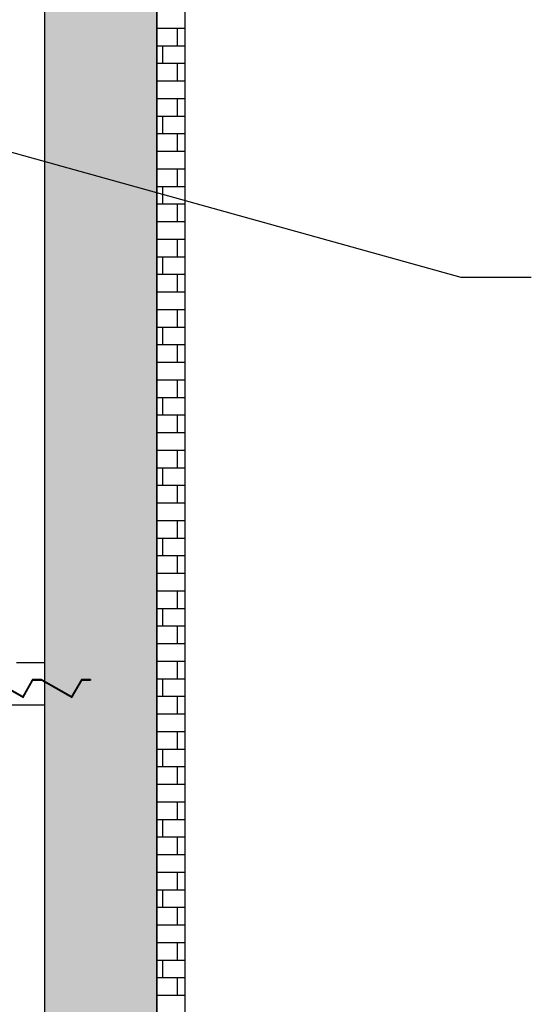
# Model space of a CAD drawing. Extents: x 2 to 87, y -108 to 11.
# Tile 192 of 210: x 49.54 to 51.36, y -23.67 to -20.17. Entities that reach past the tile are written whole.
import ezdxf

# ---------------------------------------------------------------- set-up
doc = ezdxf.new("R2010")
doc.units = 0
doc.header["$MEASUREMENT"] = 0
doc.linetypes.add('DASHDOT', pattern=[1, 0.5, -0.25, 0, -0.25])
for name, color, linetype in [('10', 7, 'CONTINUOUS'), ('18', 7, 'CONTINUOUS'), ('2', 7, 'CONTINUOUS'), ('5', 7, 'CONTINUOUS')]:
    doc.layers.add(name, color=color, linetype=linetype)

# ---------------------------------------------------------------- blocks, each defined once
blk = doc.blocks.new('*N233')
at = {"layer": '18', "color": 62, "linetype": 'Continuous'}
for p, q in [((49.4117, -22.5189), (49.4472, -22.5189)), ((49.4117, -22.5189), (49.4117, -22.5209)), ((49.4117, -22.5209), (49.4467, -22.5209)), ((49.4467, -22.5209), (49.5467, -22.5778)), ((49.4472, -22.5189), (49.4507, -22.5209)), ((49.4507, -22.5209), (49.5507, -22.5778)), ((49.5831, -22.5209), (49.5507, -22.5778)), ((49.5854, -22.5209), (49.553, -22.5778)), ((49.5842, -22.5189), (49.5831, -22.5209)), ((49.5853, -22.5169), (49.5842, -22.5189)), ((49.5853, -22.5169), (49.6173, -22.5169)), ((49.5865, -22.5189), (49.5854, -22.5209)), ((49.5865, -22.5189), (49.6168, -22.5189)), ((49.6168, -22.5189), (49.6203, -22.5209)), ((49.6173, -22.5169), (49.6209, -22.5189)), ((49.6203, -22.5209), (49.7203, -22.5778)), ((49.6209, -22.5189), (49.6244, -22.5209)), ((49.759, -22.5209), (49.7267, -22.5778)), ((49.7578, -22.5189), (49.7567, -22.5209)), ((49.759, -22.5169), (49.7578, -22.5189)), ((49.759, -22.5169), (49.791, -22.5169)), ((49.7601, -22.5189), (49.759, -22.5209)), ((49.7601, -22.5189), (49.791, -22.5189)), ((49.791, -22.5169), (49.791, -22.5189)), ((49.5515, -22.5805), (49.5467, -22.5778)), ((49.553, -22.5778), (49.5515, -22.5805)), ((49.7251, -22.5805), (49.7203, -22.5778)), ((49.7267, -22.5778), (49.7251, -22.5805))]:
    blk.add_line(p, q, dxfattribs=at)
for points in [[(49.4117, -22.5189), (49.4117, -22.5189), (49.4472, -22.5189)], [(49.4117, -22.5189), (49.4117, -22.5209), (49.4507, -22.5209)], [(49.4117, -22.5189), (49.4472, -22.5189), (49.4507, -22.5209)], [(49.4117, -22.5209), (49.4117, -22.5209), (49.4467, -22.5209)], [(49.4467, -22.5209), (49.5467, -22.5778), (49.5507, -22.5778)], [(49.4467, -22.5209), (49.4507, -22.5209), (49.5507, -22.5778)], [(49.5831, -22.5209), (49.5507, -22.5778), (49.553, -22.5778)], [(49.5831, -22.5209), (49.5854, -22.5209), (49.553, -22.5778)], [(49.5842, -22.5189), (49.5831, -22.5209), (49.5854, -22.5209)], [(49.5853, -22.5169), (49.5842, -22.5189), (49.6209, -22.5189)], [(49.5842, -22.5189), (49.5865, -22.5189), (49.5854, -22.5209)], [(49.5853, -22.5169), (49.5853, -22.5169), (49.6173, -22.5169)], [(49.5853, -22.5169), (49.6173, -22.5169), (49.6209, -22.5189)], [(49.5865, -22.5189), (49.5865, -22.5189), (49.6168, -22.5189)], [(49.6168, -22.5189), (49.6203, -22.5209), (49.6244, -22.5209)], [(49.6168, -22.5189), (49.6209, -22.5189), (49.6244, -22.5209)], [(49.6203, -22.5209), (49.7203, -22.5778), (49.7244, -22.5778)], [(49.6203, -22.5209), (49.6244, -22.5209), (49.7244, -22.5778)], [(49.7567, -22.5209), (49.7244, -22.5778), (49.7267, -22.5778)], [(49.7567, -22.5209), (49.759, -22.5209), (49.7267, -22.5778)], [(49.7578, -22.5189), (49.7567, -22.5209), (49.759, -22.5209)], [(49.759, -22.5169), (49.7578, -22.5189), (49.791, -22.5189)], [(49.7578, -22.5189), (49.7601, -22.5189), (49.759, -22.5209)], [(49.759, -22.5169), (49.759, -22.5169), (49.791, -22.5169)], [(49.759, -22.5169), (49.791, -22.5169), (49.791, -22.5189)], [(49.7601, -22.5189), (49.7601, -22.5189), (49.791, -22.5189)], [(49.5467, -22.5778), (49.553, -22.5778), (49.5515, -22.5805)], [(49.7203, -22.5778), (49.7267, -22.5778), (49.7251, -22.5805)]]:
    blk.add_solid(points, dxfattribs=at)

msp = doc.modelspace()

# ---------------------------------------------------------------- linework, layer by layer
at = {"layer": '10', "color": 7, "linetype": 'Continuous'}
for p, q in [((51.1106, -21.0878), (48.5726, -20.3838)), ((51.3606, -21.0878), (51.1106, -21.0878))]:
    msp.add_line(p, q, dxfattribs=at)
at = {"layer": '10', "color": 62, "linetype": 'Continuous'}
for p, q in [((49.6276, -22.4575), (49.5282, -22.4575)), ((46.2617, -22.6075), (49.6276, -22.6075))]:
    msp.add_line(p, q, dxfattribs=at)
at = {"layer": '18', "color": 62, "linetype": 'Continuous'}
for p, q in [((49.6276, -9.9075), (49.6276, -47.6075)), ((50.0276, -9.9075), (50.0276, -47.6075)), ((50.1276, -20.2029), (50.0276, -20.2029)), ((50.1001, -20.2029), (50.1001, -20.2654)), ((50.1276, -20.2654), (50.0276, -20.2654)), ((50.0476, -20.2654), (50.0476, -20.3279)), ((50.1276, -20.3279), (50.0276, -20.3279)), ((50.1001, -20.3279), (50.1001, -20.3904)), ((50.1276, -20.3904), (50.0276, -20.3904)), ((50.1276, -20.4529), (50.0276, -20.4529)), ((50.1001, -20.4529), (50.1001, -20.5154)), ((50.1276, -20.5154), (50.0276, -20.5154)), ((50.0476, -20.5154), (50.0476, -20.5779)), ((50.1276, -20.5779), (50.0276, -20.5779)), ((50.1001, -20.5779), (50.1001, -20.6404)), ((50.1276, -20.6404), (50.0276, -20.6404)), ((50.1276, -20.7029), (50.0276, -20.7029)), ((50.1001, -20.7029), (50.1001, -20.7654)), ((50.1276, -20.7654), (50.0276, -20.7654)), ((50.0476, -20.7654), (50.0476, -20.8279)), ((50.1276, -20.8279), (50.0276, -20.8279)), ((50.1001, -20.8279), (50.1001, -20.8904)), ((50.1276, -20.8904), (50.0276, -20.8904)), ((50.1276, -20.9529), (50.0276, -20.9529)), ((50.1001, -20.9529), (50.1001, -21.0154)), ((50.1276, -21.0154), (50.0276, -21.0154)), ((50.0476, -21.0154), (50.0476, -21.0779)), ((50.1276, -21.0779), (50.0276, -21.0779)), ((50.1001, -21.0779), (50.1001, -21.1404)), ((50.1276, -21.1404), (50.0276, -21.1404)), ((50.1276, -21.2029), (50.0276, -21.2029)), ((50.1001, -21.2029), (50.1001, -21.2654)), ((50.1276, -21.2654), (50.0276, -21.2654)), ((50.0476, -21.2654), (50.0476, -21.3279)), ((50.1276, -21.3279), (50.0276, -21.3279)), ((50.1001, -21.3279), (50.1001, -21.3904)), ((50.1276, -21.3904), (50.0276, -21.3904)), ((50.1276, -21.4529), (50.0276, -21.4529)), ((50.1001, -21.4529), (50.1001, -21.5154)), ((50.1276, -21.5154), (50.0276, -21.5154)), ((50.0476, -21.5154), (50.0476, -21.5779)), ((50.1276, -21.5779), (50.0276, -21.5779)), ((50.1001, -21.5779), (50.1001, -21.6404)), ((50.1276, -21.6404), (50.0276, -21.6404)), ((50.1276, -21.7029), (50.0276, -21.7029)), ((50.1001, -21.7029), (50.1001, -21.7654)), ((50.1276, -21.7654), (50.0276, -21.7654)), ((50.0476, -21.7654), (50.0476, -21.8279)), ((50.1276, -21.8279), (50.0276, -21.8279)), ((50.1001, -21.8279), (50.1001, -21.8904)), ((50.1276, -21.8904), (50.0276, -21.8904)), ((50.1276, -21.9529), (50.0276, -21.9529)), ((50.1001, -21.9529), (50.1001, -22.0154)), ((50.1276, -22.0154), (50.0276, -22.0154)), ((50.0476, -22.0154), (50.0476, -22.0779)), ((50.1276, -22.0779), (50.0276, -22.0779)), ((50.1001, -22.0779), (50.1001, -22.1404)), ((50.1276, -22.1404), (50.0276, -22.1404)), ((50.1276, -22.2029), (50.0276, -22.2029)), ((50.1001, -22.2029), (50.1001, -22.2654)), ((50.1276, -22.2654), (50.0276, -22.2654)), ((50.0476, -22.2654), (50.0476, -22.3279)), ((50.1276, -22.3279), (50.0276, -22.3279)), ((50.1001, -22.3279), (50.1001, -22.3904)), ((50.1276, -22.3904), (50.0276, -22.3904)), ((50.1276, -22.4529), (50.0276, -22.4529)), ((50.1001, -22.4529), (50.1001, -22.5154)), ((50.1276, -22.5154), (50.0276, -22.5154)), ((50.0476, -22.5154), (50.0476, -22.5779)), ((50.1276, -22.5779), (50.0276, -22.5779)), ((50.1001, -22.5779), (50.1001, -22.6404)), ((50.1276, -22.6404), (50.0276, -22.6404)), ((50.1276, -22.7029), (50.0276, -22.7029)), ((50.1001, -22.7029), (50.1001, -22.7654)), ((50.1276, -22.7654), (50.0276, -22.7654)), ((50.0476, -22.7654), (50.0476, -22.8279)), ((50.1276, -22.8279), (50.0276, -22.8279)), ((50.1001, -22.8279), (50.1001, -22.8904)), ((50.1276, -22.8904), (50.0276, -22.8904)), ((50.1276, -22.9529), (50.0276, -22.9529)), ((50.1001, -22.9529), (50.1001, -23.0154)), ((50.1276, -23.0154), (50.0276, -23.0154)), ((50.0476, -23.0154), (50.0476, -23.0779)), ((50.1276, -23.0779), (50.0276, -23.0779)), ((50.1001, -23.0779), (50.1001, -23.1404)), ((50.1276, -23.1404), (50.0276, -23.1404)), ((50.1276, -23.2029), (50.0276, -23.2029)), ((50.1001, -23.2029), (50.1001, -23.2654)), ((50.1276, -23.2654), (50.0276, -23.2654)), ((50.0476, -23.2654), (50.0476, -23.3279)), ((50.1276, -23.3279), (50.0276, -23.3279)), ((50.1001, -23.3279), (50.1001, -23.3904)), ((50.1276, -23.3904), (50.0276, -23.3904)), ((50.1276, -23.4529), (50.0276, -23.4529)), ((50.1001, -23.4529), (50.1001, -23.5154)), ((50.1276, -23.5154), (50.0276, -23.5154)), ((50.0476, -23.5154), (50.0476, -23.5779)), ((50.1276, -23.5779), (50.0276, -23.5779)), ((50.1001, -23.5779), (50.1001, -23.6404)), ((50.1276, -23.6404), (50.0276, -23.6404))]:
    msp.add_line(p, q, dxfattribs=at)
for points in [[(49.6276, -9.9075), (49.6276, -47.6075), (50.0276, -47.6075)], [(49.6276, -9.9075), (50.0276, -9.9075), (50.0276, -47.6075)]]:
    msp.add_solid(points, dxfattribs=at)
at = {"layer": '2', "color": 62, "linetype": 'Continuous'}
for p, q in [((50.0276, -91.1699), (50.0276, -9.9075)), ((49.6276, -10.3075), (49.6276, -48.8531)), ((50.1276, -19.9531), (50.1276, -23.9833)), ((49.4467, -22.5209), (49.5515, -22.5805)), ((49.5507, -22.5778), (49.4472, -22.5189)), ((49.5853, -22.5169), (49.5507, -22.5778)), ((49.5515, -22.5805), (49.5865, -22.5189)), ((49.6173, -22.5169), (49.5853, -22.5169)), ((49.5865, -22.5189), (49.6168, -22.5189)), ((49.6168, -22.5189), (49.7251, -22.5805)), ((49.7244, -22.5778), (49.6173, -22.5169)), ((49.759, -22.5169), (49.7244, -22.5778)), ((49.7251, -22.5805), (49.7601, -22.5189)), ((49.791, -22.5169), (49.759, -22.5169)), ((49.7601, -22.5189), (49.791, -22.5189)), ((49.791, -22.5189), (49.791, -22.5169))]:
    msp.add_line(p, q, dxfattribs=at)
at = {"layer": '5', "color": 7, "linetype": 'DASHDOT'}
msp.add_line((49.6276, -7.3075), (49.6276, -96.5075), dxfattribs=at)

# ---------------------------------------------------------------- block references
at = {"layer": '18', "color": 62, "linetype": 'Continuous'}
msp.add_blockref('*N233', (0, 0), dxfattribs=at)

doc.saveas('drawing.dxf')
